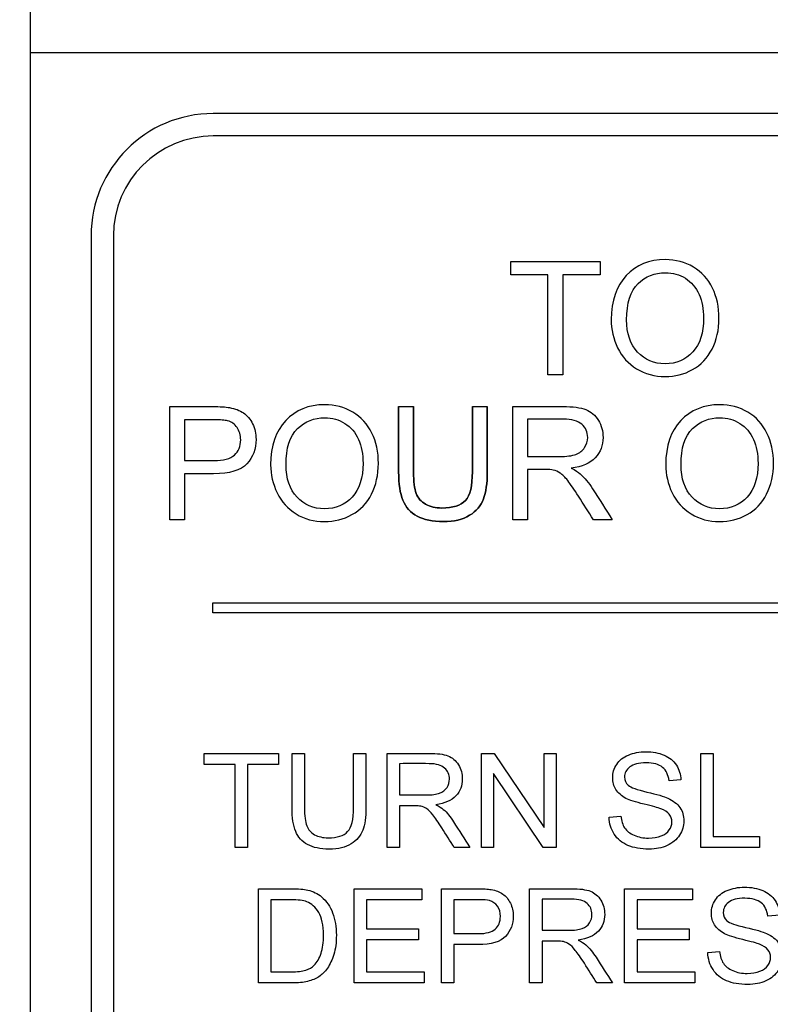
# Model space of a CAD drawing. Header units: inches. Extents: x 2 to 538, y -2 to 358.
# Tile 46 of 121: x 184.622 to 185.393, y 188.159 to 189.17. Entities that reach past the tile are written whole.
import ezdxf
from ezdxf.enums import TextEntityAlignment as Align
from ezdxf.lldxf.tags import DXFTag

# ---------------------------------------------------------------- set-up
doc = ezdxf.new("R2010")
doc.units = ezdxf.units.IN
doc.header["$MEASUREMENT"] = 0
for name, color, linetype in [('Default', 7, 'Continuous'), ('DV1_Default', 7, 'Continuous'), ('LAB20180', 7, 'Continuous')]:
    doc.layers.add(name, color=color, linetype=linetype)
doc.styles.add('SEACAD_Times_New_Roman', font='times.ttf')
tags = doc.linetypes.add('HIDDEN2', pattern=[0.1875, 0.125, -0.0625]).pattern_tags.tags
tags[6:7] = [DXFTag(74, 4), DXFTag(75, 0), DXFTag(340, '0'), DXFTag(46, 0.0), DXFTag(50, 0.0), DXFTag(44, 0.0), DXFTag(45, 0.0)]
tags[4:5] = [DXFTag(74, 4), DXFTag(75, 0), DXFTag(340, '0'), DXFTag(46, 0.0), DXFTag(50, 0.0), DXFTag(44, 0.0), DXFTag(45, 0.0)]
doc.dimstyles.new('HAMMOND_(STH_-_540x360)', dxfattribs={"dimtxt": 2, "dimasz": 2.5, "dimexe": 1, "dimexo": 1, "dimgap": 0.5, "dimtad": 0, "dimtih": 1, "dimtoh": 1, "dimzin": 0, "dimdsep": 46, "dimtxsty": 'SEACAD_Times_New_Roman', "dimblk1": '_SE_FILLED', "dimblk2": '_SE_FILLED', "dimsah": 1, "dimcen": 1, "dimadec": 0, "dimazin": 0, "dimtfac": 0.8, "dimtofl": 0, "dimtmove": 1, "dimatfit": 3, "dimfxl": 1, "dimtolj": 1, "dimtzin": 0, "dimarcsym": 0})

# ---------------------------------------------------------------- blocks, each defined once
blk = doc.blocks.new('SE')
at = {"layer": 'DV1_Default', "color": 7, "linetype": 'HIDDEN2'}
blk.add_line((184.6324, 219.5533), (184.6324, 183.8865), dxfattribs=at)
at = {"layer": 'LAB20180', "color": 7, "linetype": 'Continuous'}
for p, q in [((186.8824, 189.1365), (184.6324, 189.1365)), ((184.6324, 189.1365), (184.6324, 185.3865)), ((186.6944, 189.074), (184.8204, 189.074)), ((186.6944, 189.051), (184.8204, 189.051)), ((184.6949, 188.9485), (184.6949, 185.5745)), ((184.7179, 188.9485), (184.7179, 185.5745)), ((185.1262, 188.9085), (185.1262, 188.9221)), ((185.1262, 188.9221), (185.2179, 188.9221)), ((185.2179, 188.9221), (185.2179, 188.9085)), ((185.1643, 188.9085), (185.1262, 188.9085)), ((185.1643, 188.8059), (185.1643, 188.9085)), ((185.2179, 188.9085), (185.1797, 188.9085)), ((185.1797, 188.9085), (185.1797, 188.8059)), ((185.1797, 188.8059), (185.1643, 188.8059)), ((184.7757, 188.6569), (184.7757, 188.7732)), ((185.0109, 188.7732), (185.0262, 188.7732)), ((185.0867, 188.7732), (185.102, 188.7732)), ((185.1282, 188.6569), (185.1282, 188.7732)), ((184.791, 188.7596), (184.791, 188.7178)), ((185.1434, 188.7603), (185.1434, 188.7219)), ((184.791, 188.7042), (184.791, 188.6569)), ((185.1434, 188.7085), (185.1434, 188.6569)), ((184.791, 188.6569), (184.7757, 188.6569)), ((185.1434, 188.6569), (185.1282, 188.6569)), ((185.2303, 188.6569), (185.211, 188.6569)), ((184.8199, 188.5615), (184.8199, 188.5715)), ((184.8199, 188.5715), (186.6949, 188.5715)), ((186.6949, 188.5615), (184.8199, 188.5615)), ((184.8112, 188.4058), (184.8112, 188.4171)), ((184.8112, 188.4171), (184.8876, 188.4171)), ((184.8876, 188.4171), (184.8876, 188.4058)), ((184.9014, 188.4171), (184.9141, 188.4171)), ((184.9646, 188.4171), (184.9773, 188.4171)), ((184.9991, 188.3204), (184.9991, 188.4171)), ((185.0961, 188.3204), (185.0961, 188.4171)), ((185.0961, 188.4171), (185.1092, 188.4171)), ((185.1092, 188.4171), (185.1603, 188.3411)), ((185.1603, 188.3411), (185.1603, 188.4171)), ((185.1603, 188.4171), (185.1726, 188.4171)), ((185.1726, 188.4171), (185.1726, 188.3204)), ((185.3212, 188.3204), (185.3212, 188.4171)), ((185.3212, 188.4171), (185.3339, 188.4171)), ((185.3339, 188.4171), (185.3339, 188.3317)), ((184.843, 188.4058), (184.8112, 188.4058)), ((184.843, 188.3204), (184.843, 188.4058)), ((184.8876, 188.4058), (184.8557, 188.4058)), ((184.8557, 188.4058), (184.8557, 188.3204)), ((185.0118, 188.4065), (185.0118, 188.3744)), ((185.1595, 188.3204), (185.1083, 188.3964)), ((185.1083, 188.3964), (185.1083, 188.3204)), ((185.3009, 188.3899), (185.2887, 188.389)), ((185.0118, 188.3633), (185.0118, 188.3204)), ((185.2271, 188.3515), (185.2391, 188.3526)), ((185.3339, 188.3317), (185.3816, 188.3317)), ((185.3816, 188.3317), (185.3816, 188.3204)), ((184.8557, 188.3204), (184.843, 188.3204)), ((185.0118, 188.3204), (184.9991, 188.3204)), ((185.0841, 188.3204), (185.0681, 188.3204)), ((185.1083, 188.3204), (185.0961, 188.3204)), ((185.1726, 188.3204), (185.1595, 188.3204)), ((185.3816, 188.3204), (185.3212, 188.3204)), ((184.867, 188.1813), (184.867, 188.2781)), ((184.9651, 188.1813), (184.9651, 188.2781)), ((184.9651, 188.2781), (185.0348, 188.2781)), ((185.0348, 188.2781), (185.0348, 188.2668)), ((185.0548, 188.1813), (185.0548, 188.2781)), ((185.1454, 188.1813), (185.1454, 188.2781)), ((185.2431, 188.1813), (185.2431, 188.2781)), ((185.2431, 188.2781), (185.3129, 188.2781)), ((185.3129, 188.2781), (185.3129, 188.2668)), ((184.8797, 188.2668), (184.8797, 188.1927)), ((185.0348, 188.2668), (184.9778, 188.2668)), ((184.9778, 188.2668), (184.9778, 188.237)), ((185.0675, 188.2668), (185.0675, 188.232)), ((185.1582, 188.2674), (185.1582, 188.2354)), ((185.3129, 188.2668), (185.2559, 188.2668)), ((185.2559, 188.2668), (185.2559, 188.237)), ((185.4024, 188.2509), (185.3901, 188.25)), ((184.9778, 188.237), (185.0312, 188.237)), ((185.0312, 188.237), (185.0312, 188.2256)), ((185.2559, 188.237), (185.3093, 188.237)), ((185.3093, 188.237), (185.3093, 188.2256)), ((185.0312, 188.2256), (184.9778, 188.2256)), ((184.9778, 188.2256), (184.9778, 188.1927)), ((185.1582, 188.2243), (185.1582, 188.1813)), ((185.3093, 188.2256), (185.2559, 188.2256)), ((185.2559, 188.2256), (185.2559, 188.1927)), ((185.0675, 188.2207), (185.0675, 188.1813)), ((185.3285, 188.2125), (185.3405, 188.2136)), ((184.9778, 188.1927), (185.0371, 188.1927)), ((185.0371, 188.1927), (185.0371, 188.1813)), ((185.2559, 188.1927), (185.3151, 188.1927)), ((185.3151, 188.1927), (185.3151, 188.1813)), ((185.0371, 188.1813), (184.9651, 188.1813)), ((185.0675, 188.1813), (185.0548, 188.1813)), ((185.1582, 188.1813), (185.1454, 188.1813)), ((185.2305, 188.1813), (185.2145, 188.1813)), ((185.3151, 188.1813), (185.2431, 188.1813))]:
    blk.add_line(p, q, dxfattribs=at)
for radius in [0.1255, 0.1025]:
    blk.add_arc((184.8204, 188.9485), radius, 90, 180, dxfattribs=at)
for points, knots in [([(185.2293, 188.8625), (185.2293, 188.8817), (185.2345, 188.8967), (185.2448, 188.9077), (185.255, 188.9186), (185.2684, 188.924), (185.2954, 188.924), (185.3051, 188.9215), (185.3137, 188.9164), (185.3223, 188.9112), (185.3288, 188.9041), (185.3333, 188.8949), (185.3378, 188.8858), (185.34, 188.8754), (185.34, 188.852), (185.3376, 188.8415), (185.3282, 188.823), (185.3215, 188.8159), (185.3128, 188.8111), (185.3041, 188.8063), (185.2947, 188.804), (185.2738, 188.804), (185.264, 188.8066), (185.2468, 188.8172), (185.2404, 188.8243), (185.2359, 188.8335), (185.2315, 188.8426), (185.2293, 188.8523), (185.2293, 188.8625)], [0, 0, 0, 0, 0.133447, 0.133447, 0.133447, 0.256566, 0.256566, 0.337089, 0.337089, 0.337089, 0.417383, 0.417383, 0.417383, 0.502336, 0.502336, 0.588422, 0.588422, 0.674508, 0.674508, 0.674508, 0.751424, 0.751424, 0.834849, 0.834849, 0.918274, 0.918274, 0.918274, 1, 1, 1, 1]), ([(185.2451, 188.8622), (185.2451, 188.8482), (185.2489, 188.8371), (185.2564, 188.8291), (185.2639, 188.8211), (185.2732, 188.8171), (185.2961, 188.8171), (185.3056, 188.8211), (185.3205, 188.8373), (185.3242, 188.8489), (185.3242, 188.8732), (185.3226, 188.8814), (185.3195, 188.8884), (185.3163, 188.8955), (185.3116, 188.901), (185.2993, 188.9087), (185.2925, 188.9106), (185.274, 188.9106), (185.2646, 188.9069), (185.2568, 188.8994), (185.2491, 188.892), (185.2451, 188.8796), (185.2451, 188.8622)], [0, 0, 0, 0, 0.129361, 0.129361, 0.129361, 0.253624, 0.253624, 0.379577, 0.379577, 0.50553, 0.50553, 0.585148, 0.585148, 0.585148, 0.664139, 0.664139, 0.74313, 0.74313, 0.854835, 0.854835, 0.854835, 1, 1, 1, 1]), ([(184.7757, 188.7732), (184.7904, 188.7732), (184.805, 188.7732), (184.8196, 188.7732), (184.8273, 188.7732), (184.8332, 188.7728), (184.8372, 188.7721), (184.8429, 188.7711), (184.8477, 188.7693), (184.8516, 188.7666), (184.8554, 188.7639), (184.8585, 188.7602), (184.8609, 188.7554), (184.8632, 188.7506), (184.8644, 188.7452), (184.8644, 188.7296), (184.8613, 188.7213), (184.855, 188.7144), (184.8487, 188.7075), (184.8373, 188.7041), (184.8208, 188.7042), (184.8109, 188.7042), (184.801, 188.7042), (184.791, 188.7042)], [0, 0, 0, 0, 0.216954, 0.216954, 0.216954, 0.304453, 0.304453, 0.304453, 0.381251, 0.381251, 0.381251, 0.454067, 0.454067, 0.454067, 0.53362, 0.53362, 0.671225, 0.671225, 0.671225, 0.852685, 0.852685, 0.852685, 1, 1, 1, 1]), ([(184.8794, 188.7135), (184.8794, 188.7327), (184.8846, 188.7478), (184.8949, 188.7587), (184.9052, 188.7696), (184.9185, 188.7751), (184.9455, 188.7751), (184.9552, 188.7725), (184.9638, 188.7674), (184.9723, 188.7622), (184.9789, 188.7551), (184.9834, 188.746), (184.988, 188.7369), (184.9901, 188.7265), (184.9901, 188.7031), (184.9877, 188.6926), (184.9783, 188.674), (184.9716, 188.667), (184.9629, 188.6622), (184.9542, 188.6574), (184.9448, 188.6551), (184.9239, 188.6551), (184.9141, 188.6576), (184.9056, 188.663), (184.897, 188.6683), (184.8905, 188.6754), (184.8861, 188.6846), (184.8817, 188.6937), (184.8794, 188.7033), (184.8794, 188.7135)], [0, 0, 0, 0, 0.133288, 0.133288, 0.133288, 0.256521, 0.256521, 0.33712, 0.33712, 0.33712, 0.417226, 0.417226, 0.417226, 0.502205, 0.502205, 0.588318, 0.588318, 0.674431, 0.674431, 0.674431, 0.752878, 0.752878, 0.837964, 0.837964, 0.837964, 0.918255, 0.918255, 0.918255, 1, 1, 1, 1]), ([(185.0109, 188.7732), (185.0109, 188.7508), (185.0109, 188.7284), (185.0109, 188.706), (185.0109, 188.6938), (185.0123, 188.684), (185.0153, 188.677), (185.0183, 188.6699), (185.0231, 188.6643), (185.03, 188.6607), (185.037, 188.6569), (185.0458, 188.6551), (185.0679, 188.6551), (185.0769, 188.6572), (185.0907, 188.6658), (185.0954, 188.6714), (185.098, 188.6783), (185.1006, 188.6851), (185.102, 188.6944), (185.102, 188.706), (185.102, 188.7284), (185.102, 188.7508), (185.102, 188.7732)], [0, 0, 0, 0, 0.229416, 0.229416, 0.229416, 0.330544, 0.330544, 0.330544, 0.407302, 0.407302, 0.407302, 0.49504, 0.49504, 0.584646, 0.584646, 0.674251, 0.674251, 0.674251, 0.770594, 0.770594, 0.770594, 1, 1, 1, 1]), ([(185.102, 188.7732), (185.102, 188.7508), (185.102, 188.7284), (185.102, 188.706), (185.102, 188.6944), (185.1006, 188.6851), (185.098, 188.6783), (185.0954, 188.6714), (185.0907, 188.6658), (185.0769, 188.6572), (185.0679, 188.6551), (185.0458, 188.6551), (185.037, 188.6569), (185.03, 188.6607), (185.0231, 188.6643), (185.0183, 188.6699), (185.0153, 188.677), (185.0123, 188.684), (185.0109, 188.6938), (185.0109, 188.706), (185.0109, 188.7284), (185.0109, 188.7508), (185.0109, 188.7732)], [0, 0, 0, 0, 0.229406, 0.229406, 0.229406, 0.325749, 0.325749, 0.325749, 0.415354, 0.415354, 0.50496, 0.50496, 0.592698, 0.592698, 0.592698, 0.669456, 0.669456, 0.669456, 0.770584, 0.770584, 0.770584, 1, 1, 1, 1]), ([(185.0867, 188.7732), (185.0867, 188.7508), (185.0867, 188.7285), (185.0867, 188.7062), (185.0867, 188.6916), (185.0843, 188.6818), (185.0795, 188.6767), (185.0747, 188.6715), (185.0666, 188.6691), (185.0553, 188.669), (185.0488, 188.6689), (185.0432, 188.6703), (185.0386, 188.6729), (185.0341, 188.6754), (185.0308, 188.6791), (185.029, 188.6839), (185.0271, 188.6887), (185.0262, 188.6961), (185.0262, 188.7062), (185.0262, 188.7285), (185.0262, 188.7508), (185.0262, 188.7732)], [0, 0, 0, 0, 0.272249, 0.272249, 0.272249, 0.398424, 0.398424, 0.398424, 0.504459, 0.504459, 0.504459, 0.574977, 0.574977, 0.574977, 0.635705, 0.635705, 0.635705, 0.727723, 0.727723, 0.727723, 1, 1, 1, 1]), ([(185.0262, 188.7732), (185.0262, 188.7508), (185.0262, 188.7285), (185.0262, 188.7062), (185.0262, 188.6961), (185.0271, 188.6887), (185.029, 188.6839), (185.0308, 188.6791), (185.0341, 188.6754), (185.0386, 188.6729), (185.0432, 188.6703), (185.0488, 188.6689), (185.0553, 188.669), (185.0666, 188.6691), (185.0747, 188.6715), (185.0795, 188.6767), (185.0843, 188.6818), (185.0867, 188.6916), (185.0867, 188.7062), (185.0867, 188.7285), (185.0867, 188.7508), (185.0867, 188.7732)], [0, 0, 0, 0, 0.272277, 0.272277, 0.272277, 0.364295, 0.364295, 0.364295, 0.425023, 0.425023, 0.425023, 0.495541, 0.495541, 0.495541, 0.601576, 0.601576, 0.601576, 0.727751, 0.727751, 0.727751, 1, 1, 1, 1]), ([(185.1282, 188.7732), (185.1453, 188.7732), (185.1624, 188.7732), (185.1795, 188.7732), (185.1899, 188.7732), (185.1977, 188.7722), (185.2032, 188.7701), (185.2085, 188.768), (185.2128, 188.7643), (185.2161, 188.759), (185.2194, 188.7537), (185.2209, 188.7479), (185.2209, 188.7333), (185.2182, 188.7263), (185.2076, 188.715), (185.1993, 188.7114), (185.1882, 188.7099)], [0, 0, 0, 0, 0.318055, 0.318055, 0.318055, 0.466627, 0.466627, 0.466627, 0.573877, 0.573877, 0.573877, 0.69377, 0.69377, 0.846885, 0.846885, 1, 1, 1, 1]), ([(185.2853, 188.7135), (185.2853, 188.7327), (185.2905, 188.7478), (185.3007, 188.7587), (185.3111, 188.7696), (185.3244, 188.7751), (185.3514, 188.7751), (185.361, 188.7725), (185.3696, 188.7674), (185.3782, 188.7622), (185.3848, 188.7551), (185.3893, 188.746), (185.3938, 188.7368), (185.396, 188.7265), (185.396, 188.7031), (185.3936, 188.6926), (185.3842, 188.674), (185.3774, 188.667), (185.3688, 188.6622), (185.3601, 188.6574), (185.3507, 188.6551), (185.3297, 188.6551), (185.32, 188.6576), (185.3114, 188.663), (185.3029, 188.6683), (185.2963, 188.6754), (185.2919, 188.6846), (185.2875, 188.6937), (185.2853, 188.7033), (185.2853, 188.7135)], [0, 0, 0, 0, 0.133288, 0.133288, 0.133288, 0.256521, 0.256521, 0.337119, 0.337119, 0.337119, 0.417249, 0.417249, 0.417249, 0.502221, 0.502221, 0.588326, 0.588326, 0.674431, 0.674431, 0.674431, 0.752879, 0.752879, 0.837964, 0.837964, 0.837964, 0.918255, 0.918255, 0.918255, 1, 1, 1, 1]), ([(184.791, 188.7178), (184.8011, 188.7178), (184.8111, 188.7178), (184.8211, 188.7178), (184.831, 188.7178), (184.8381, 188.7197), (184.8465, 188.7271), (184.8486, 188.7323), (184.8486, 188.7439), (184.8473, 188.7481), (184.8449, 188.7516), (184.8425, 188.7551), (184.8392, 188.7574), (184.8352, 188.7585), (184.8326, 188.7592), (184.8278, 188.7596), (184.8208, 188.7596), (184.8109, 188.7596), (184.801, 188.7596), (184.791, 188.7596)], [0, 0, 0, 0, 0.215553, 0.215553, 0.215553, 0.355111, 0.355111, 0.494668, 0.494668, 0.595727, 0.595727, 0.595727, 0.683082, 0.683082, 0.683082, 0.786659, 0.786659, 0.786659, 1, 1, 1, 1]), ([(184.8952, 188.7132), (184.8952, 188.6992), (184.899, 188.6882), (184.9065, 188.6802), (184.914, 188.6722), (184.9233, 188.6682), (184.9462, 188.6682), (184.9557, 188.6722), (184.9706, 188.6884), (184.9743, 188.6999), (184.9743, 188.7243), (184.9727, 188.7325), (184.9696, 188.7395), (184.9664, 188.7466), (184.9617, 188.752), (184.9556, 188.7559), (184.9495, 188.7599), (184.9426, 188.7617), (184.9241, 188.7617), (184.9148, 188.758), (184.907, 188.7505), (184.8992, 188.743), (184.8952, 188.7306), (184.8952, 188.7132)], [0, 0, 0, 0, 0.12936, 0.12936, 0.12936, 0.25362, 0.25362, 0.379572, 0.379572, 0.505523, 0.505523, 0.58514, 0.58514, 0.58514, 0.664225, 0.664225, 0.664225, 0.743181, 0.743181, 0.854837, 0.854837, 0.854837, 1, 1, 1, 1]), ([(185.1434, 188.7219), (185.1544, 188.7219), (185.1655, 188.7219), (185.1765, 188.7219), (185.1834, 188.7219), (185.189, 188.7226), (185.193, 188.7241), (185.1969, 188.7255), (185.1999, 188.7279), (185.202, 188.731), (185.2041, 188.7342), (185.2051, 188.7377), (185.2051, 188.7469), (185.2031, 188.7515), (185.1991, 188.755), (185.195, 188.7585), (185.1888, 188.7603), (185.1802, 188.7603), (185.1679, 188.7603), (185.1557, 188.7603), (185.1434, 188.7603)], [0, 0, 0, 0, 0.228902, 0.228902, 0.228902, 0.344355, 0.344355, 0.344355, 0.424671, 0.424671, 0.424671, 0.499115, 0.499115, 0.606983, 0.606983, 0.606983, 0.745517, 0.745517, 0.745517, 1, 1, 1, 1]), ([(185.301, 188.7132), (185.301, 188.6992), (185.3048, 188.6882), (185.3123, 188.6802), (185.3199, 188.6722), (185.3292, 188.6682), (185.3521, 188.6682), (185.3616, 188.6722), (185.3764, 188.6884), (185.3801, 188.6999), (185.3801, 188.7243), (185.3786, 188.7325), (185.3754, 188.7395), (185.3722, 188.7466), (185.3675, 188.752), (185.3614, 188.7559), (185.3554, 188.7598), (185.3484, 188.7617), (185.33, 188.7617), (185.3206, 188.758), (185.3128, 188.7505), (185.305, 188.743), (185.301, 188.7306), (185.301, 188.7132)], [0, 0, 0, 0, 0.129361, 0.129361, 0.129361, 0.253622, 0.253622, 0.379575, 0.379575, 0.505527, 0.505527, 0.585145, 0.585145, 0.585145, 0.66423, 0.66423, 0.66423, 0.743184, 0.743184, 0.854836, 0.854836, 0.854836, 1, 1, 1, 1]), ([(185.1882, 188.7099), (185.1923, 188.7079), (185.1954, 188.706), (185.1974, 188.7041), (185.202, 188.7), (185.2062, 188.6948), (185.2102, 188.6887), (185.2171, 188.6782), (185.2236, 188.6675), (185.2303, 188.6569)], [0, 0, 0, 0, 0.159913, 0.159913, 0.159913, 0.45291, 0.45291, 0.45291, 1, 1, 1, 1]), ([(185.211, 188.6569), (185.2059, 188.665), (185.2008, 188.6731), (185.1957, 188.6812), (185.1912, 188.6881), (185.1875, 188.6934), (185.1846, 188.6972), (185.1817, 188.7008), (185.1791, 188.7034), (185.1768, 188.7049), (185.1745, 188.7063), (185.1722, 188.7074), (185.1698, 188.708), (185.1681, 188.7084), (185.1652, 188.7085), (185.1613, 188.7085), (185.1553, 188.7085), (185.1493, 188.7085), (185.1434, 188.7085)], [0, 0, 0, 0, 0.30738, 0.30738, 0.30738, 0.515965, 0.515965, 0.515965, 0.63426, 0.63426, 0.63426, 0.716193, 0.716193, 0.716193, 0.808495, 0.808495, 0.808495, 1, 1, 1, 1]), ([(184.9773, 188.4171), (184.9773, 188.3985), (184.9773, 188.3799), (184.9773, 188.3613), (184.9773, 188.3515), (184.9762, 188.3438), (184.974, 188.3381), (184.9718, 188.3324), (184.9678, 188.3277), (184.9621, 188.3241), (184.9564, 188.3206), (184.9489, 188.3188), (184.9305, 188.3188), (184.9231, 188.3203), (184.9174, 188.3234), (184.9116, 188.3265), (184.9075, 188.3311), (184.9051, 188.337), (184.9026, 188.3429), (184.9014, 188.351), (184.9014, 188.3613), (184.9014, 188.3799), (184.9014, 188.3985), (184.9014, 188.4171)], [0, 0, 0, 0, 0.229163, 0.229163, 0.229163, 0.325778, 0.325778, 0.325778, 0.402506, 0.402506, 0.402506, 0.499254, 0.499254, 0.592667, 0.592667, 0.592667, 0.669452, 0.669452, 0.669452, 0.770844, 0.770844, 0.770844, 1, 1, 1, 1]), ([(184.9773, 188.4171), (184.9773, 188.3985), (184.9773, 188.3799), (184.9773, 188.3613), (184.9773, 188.3515), (184.9762, 188.3438), (184.974, 188.3381), (184.9718, 188.3324), (184.9678, 188.3277), (184.9621, 188.3241), (184.9564, 188.3206), (184.9489, 188.3188), (184.9305, 188.3188), (184.9231, 188.3203), (184.9174, 188.3234), (184.9116, 188.3265), (184.9075, 188.3311), (184.9051, 188.337), (184.9026, 188.3429), (184.9014, 188.351), (184.9014, 188.3613), (184.9014, 188.3799), (184.9014, 188.3985), (184.9014, 188.4171)], [0, 0, 0, 0, 0.229163, 0.229163, 0.229163, 0.325778, 0.325778, 0.325778, 0.402506, 0.402506, 0.402506, 0.499254, 0.499254, 0.592667, 0.592667, 0.592667, 0.669452, 0.669452, 0.669452, 0.770844, 0.770844, 0.770844, 1, 1, 1, 1]), ([(184.9141, 188.4171), (184.9141, 188.3985), (184.9141, 188.3799), (184.9141, 188.3613), (184.9141, 188.3529), (184.9149, 188.3467), (184.9165, 188.3427), (184.918, 188.3388), (184.9207, 188.3357), (184.9245, 188.3336), (184.9284, 188.3315), (184.933, 188.3304), (184.9478, 188.3304), (184.9545, 188.3325), (184.9585, 188.3367), (184.9625, 188.341), (184.9646, 188.3492), (184.9646, 188.3613), (184.9646, 188.3799), (184.9646, 188.3985), (184.9646, 188.4171)], [0, 0, 0, 0, 0.272305, 0.272305, 0.272305, 0.364375, 0.364375, 0.364375, 0.425147, 0.425147, 0.425147, 0.490001, 0.490001, 0.601397, 0.601397, 0.601397, 0.727726, 0.727726, 0.727726, 1, 1, 1, 1]), ([(184.9141, 188.4171), (184.9141, 188.3985), (184.9141, 188.3799), (184.9141, 188.3613), (184.9141, 188.3529), (184.9149, 188.3467), (184.9165, 188.3427), (184.918, 188.3388), (184.9207, 188.3357), (184.9245, 188.3336), (184.9284, 188.3315), (184.933, 188.3304), (184.9478, 188.3304), (184.9545, 188.3325), (184.9585, 188.3367), (184.9625, 188.341), (184.9646, 188.3492), (184.9646, 188.3613), (184.9646, 188.3799), (184.9646, 188.3985), (184.9646, 188.4171)], [0, 0, 0, 0, 0.272305, 0.272305, 0.272305, 0.364375, 0.364375, 0.364375, 0.425147, 0.425147, 0.425147, 0.490001, 0.490001, 0.601397, 0.601397, 0.601397, 0.727726, 0.727726, 0.727726, 1, 1, 1, 1]), ([(184.9991, 188.4171), (185.0133, 188.4171), (185.0276, 188.4171), (185.0418, 188.4171), (185.0505, 188.4171), (185.057, 188.4163), (185.0615, 188.4145), (185.066, 188.4128), (185.0696, 188.4097), (185.0723, 188.4053), (185.075, 188.4009), (185.0763, 188.3961), (185.0763, 188.3839), (185.0741, 188.3781), (185.0652, 188.3687), (185.0583, 188.3657), (185.049, 188.3644)], [0, 0, 0, 0, 0.318057, 0.318057, 0.318057, 0.46663, 0.46663, 0.46663, 0.573882, 0.573882, 0.573882, 0.693773, 0.693773, 0.846886, 0.846886, 1, 1, 1, 1]), ([(185.2391, 188.3526), (185.2397, 188.3477), (185.2411, 188.3437), (185.2431, 188.3406), (185.2452, 188.3374), (185.2485, 188.3349), (185.2572, 188.3311), (185.2622, 188.3301), (185.2726, 188.3301), (185.2769, 188.3308), (185.2843, 188.3338), (185.2871, 188.3358), (185.2889, 188.3384), (185.2907, 188.3409), (185.2916, 188.3436), (185.2916, 188.3496), (185.2907, 188.3523), (185.2889, 188.3545), (185.2871, 188.3567), (185.2842, 188.3586), (185.2802, 188.3602), (185.2776, 188.3612), (185.2718, 188.3628), (185.263, 188.3649), (185.2541, 188.367), (185.248, 188.3691), (185.2444, 188.3709), (185.2398, 188.3734), (185.2364, 188.3764), (185.2341, 188.38), (185.2319, 188.3835), (185.2308, 188.3876), (185.2308, 188.3969), (185.2321, 188.4015), (185.2377, 188.41), (185.2417, 188.4132), (185.247, 188.4154), (185.2523, 188.4176), (185.2582, 188.4187), (185.2718, 188.4187), (185.2782, 188.4176), (185.2891, 188.4129), (185.2933, 188.4096), (185.2962, 188.4051), (185.2991, 188.4005), (185.3007, 188.3955), (185.3009, 188.3899)], [0, 0, 0, 0, 0.049731, 0.049731, 0.049731, 0.102632, 0.102632, 0.155533, 0.155533, 0.202833, 0.202833, 0.250133, 0.250133, 0.250133, 0.283636, 0.283636, 0.317867, 0.317867, 0.317867, 0.358823, 0.358823, 0.358823, 0.428425, 0.428425, 0.428425, 0.504966, 0.504966, 0.504966, 0.559031, 0.559031, 0.559031, 0.612341, 0.612341, 0.66946, 0.66946, 0.726578, 0.726578, 0.726578, 0.792403, 0.792403, 0.864745, 0.864745, 0.937087, 0.937087, 0.937087, 1, 1, 1, 1]), ([(185.0118, 188.3744), (185.0209, 188.3744), (185.0301, 188.3744), (185.0393, 188.3744), (185.0451, 188.3744), (185.0497, 188.375), (185.053, 188.3762), (185.0563, 188.3774), (185.0588, 188.3794), (185.0606, 188.382), (185.0623, 188.3847), (185.0631, 188.3876), (185.0631, 188.3953), (185.0615, 188.3991), (185.0581, 188.402), (185.0548, 188.4049), (185.0496, 188.4064), (185.0424, 188.4065), (185.0322, 188.4066), (185.022, 188.4065), (185.0118, 188.4065)], [0, 0, 0, 0, 0.228356, 0.228356, 0.228356, 0.344327, 0.344327, 0.344327, 0.424674, 0.424674, 0.424674, 0.498233, 0.498233, 0.607039, 0.607039, 0.607039, 0.745972, 0.745972, 0.745972, 1, 1, 1, 1]), ([(185.2887, 188.389), (185.288, 188.395), (185.2858, 188.3996), (185.2782, 188.4058), (185.2726, 188.4073), (185.2652, 188.4074), (185.2575, 188.4075), (185.2518, 188.4059), (185.2483, 188.4031), (185.2448, 188.4002), (185.243, 188.3968), (185.243, 188.3894), (185.2443, 188.3865), (185.2468, 188.3843), (185.2493, 188.382), (185.2556, 188.3797), (185.266, 188.3774), (185.2764, 188.3751), (185.2835, 188.3729), (185.2874, 188.3712), (185.293, 188.3686), (185.2971, 188.3653), (185.2999, 188.3614), (185.3026, 188.3574), (185.3039, 188.3528), (185.3039, 188.3425), (185.3024, 188.3377), (185.2995, 188.3331), (185.2965, 188.3286), (185.2923, 188.3251), (185.2868, 188.3225), (185.2813, 188.3199), (185.2751, 188.3188), (185.2595, 188.3188), (185.2522, 188.32), (185.2463, 188.3226), (185.2404, 188.3251), (185.2358, 188.329), (185.2324, 188.3341), (185.2291, 188.3392), (185.2273, 188.345), (185.2271, 188.3515)], [0, 0, 0, 0, 0.065121, 0.065121, 0.130243, 0.130243, 0.130243, 0.199378, 0.199378, 0.199378, 0.244441, 0.244441, 0.283689, 0.283689, 0.283689, 0.363695, 0.363695, 0.363695, 0.450514, 0.450514, 0.450514, 0.513125, 0.513125, 0.513125, 0.571145, 0.571145, 0.629891, 0.629891, 0.629891, 0.69501, 0.69501, 0.69501, 0.766629, 0.766629, 0.856989, 0.856989, 0.856989, 0.928216, 0.928216, 0.928216, 1, 1, 1, 1]), ([(185.0681, 188.3204), (185.0638, 188.3271), (185.0596, 188.3338), (185.0553, 188.3405), (185.0516, 188.3463), (185.0485, 188.3507), (185.0461, 188.3538), (185.0437, 188.3569), (185.0415, 188.3591), (185.0396, 188.3603), (185.0377, 188.3615), (185.0357, 188.3624), (185.0337, 188.3628), (185.0323, 188.3631), (185.0299, 188.3633), (185.0266, 188.3633), (185.0217, 188.3633), (185.0167, 188.3633), (185.0118, 188.3633)], [0, 0, 0, 0, 0.306819, 0.306819, 0.306819, 0.515477, 0.515477, 0.515477, 0.634456, 0.634456, 0.634456, 0.716945, 0.716945, 0.716945, 0.808478, 0.808478, 0.808478, 1, 1, 1, 1]), ([(185.049, 188.3644), (185.0524, 188.3628), (185.055, 188.3612), (185.0568, 188.3596), (185.0606, 188.3563), (185.0641, 188.3519), (185.0673, 188.3467), (185.0729, 188.338), (185.0785, 188.3292), (185.0841, 188.3204)], [0, 0, 0, 0, 0.160081, 0.160081, 0.160081, 0.453032, 0.453032, 0.453032, 1, 1, 1, 1]), ([(184.867, 188.2781), (184.8781, 188.2781), (184.8892, 188.2781), (184.9003, 188.2781), (184.9078, 188.2781), (184.9136, 188.2776), (184.9175, 188.2767), (184.923, 188.2755), (184.9278, 188.2731), (184.9317, 188.2698), (184.9367, 188.2654), (184.9406, 188.2599), (184.9456, 188.2465), (184.9469, 188.2389), (184.9469, 188.2229), (184.9461, 188.2163), (184.9426, 188.205), (184.9404, 188.2003), (184.9378, 188.1966), (184.9351, 188.1929), (184.9321, 188.1899), (184.929, 188.1878), (184.9258, 188.1857), (184.9219, 188.1841), (184.9174, 188.183), (184.9129, 188.1819), (184.9077, 188.1813), (184.9019, 188.1813), (184.8902, 188.1813), (184.8786, 188.1813), (184.867, 188.1813)], [0, 0, 0, 0, 0.150622, 0.150622, 0.150622, 0.228643, 0.228643, 0.228643, 0.300629, 0.300629, 0.300629, 0.39726, 0.39726, 0.493892, 0.493892, 0.576101, 0.576101, 0.65831, 0.65831, 0.65831, 0.714749, 0.714749, 0.714749, 0.771756, 0.771756, 0.771756, 0.842405, 0.842405, 0.842405, 1, 1, 1, 1]), ([(185.0548, 188.2781), (185.067, 188.2781), (185.0791, 188.2781), (185.0913, 188.2781), (185.0977, 188.2781), (185.1026, 188.2778), (185.106, 188.2772), (185.1107, 188.2764), (185.1147, 188.2749), (185.1179, 188.2726), (185.1211, 188.2704), (185.1237, 188.2673), (185.1257, 188.2633), (185.1276, 188.2593), (185.1286, 188.2548), (185.1286, 188.2418), (185.1261, 188.2349), (185.1208, 188.2292), (185.1156, 188.2235), (185.1061, 188.2206), (185.0924, 188.2207), (185.0841, 188.2207), (185.0758, 188.2207), (185.0675, 188.2207)], [0, 0, 0, 0, 0.216646, 0.216646, 0.216646, 0.304555, 0.304555, 0.304555, 0.381028, 0.381028, 0.381028, 0.453869, 0.453869, 0.453869, 0.533473, 0.533473, 0.671168, 0.671168, 0.671168, 0.852252, 0.852252, 0.852252, 1, 1, 1, 1]), ([(185.1454, 188.2781), (185.1597, 188.2781), (185.174, 188.2781), (185.1883, 188.2781), (185.1969, 188.2781), (185.2034, 188.2773), (185.2124, 188.2738), (185.216, 188.2707), (185.2187, 188.2663), (185.2214, 188.2619), (185.2226, 188.257), (185.2226, 188.2449), (185.2205, 188.2391), (185.2116, 188.2297), (185.2047, 188.2266), (185.1954, 188.2254)], [0, 0, 0, 0, 0.318516, 0.318516, 0.318516, 0.446195, 0.446195, 0.573873, 0.573873, 0.573873, 0.693766, 0.693766, 0.846883, 0.846883, 1, 1, 1, 1]), ([(185.3405, 188.2136), (185.3411, 188.2087), (185.3425, 188.2047), (185.3445, 188.2016), (185.3466, 188.1985), (185.3499, 188.1959), (185.3586, 188.1921), (185.3636, 188.1911), (185.374, 188.1911), (185.3782, 188.1918), (185.382, 188.1933), (185.3857, 188.1948), (185.3885, 188.1968), (185.3903, 188.1993), (185.3922, 188.2018), (185.393, 188.2046), (185.393, 188.2106), (185.3921, 188.2132), (185.3903, 188.2155), (185.3886, 188.2177), (185.3856, 188.2196), (185.3816, 188.2212), (185.379, 188.2221), (185.3733, 188.2237), (185.3644, 188.2259), (185.3556, 188.228), (185.3494, 188.23), (185.3458, 188.2319), (185.3413, 188.2344), (185.3378, 188.2373), (185.3333, 188.2445), (185.3322, 188.2485), (185.3322, 188.2579), (185.3335, 188.2624), (185.3391, 188.2709), (185.3431, 188.2742), (185.3537, 188.2785), (185.3596, 188.2797), (185.3733, 188.2797), (185.3796, 188.2785), (185.3905, 188.2739), (185.3947, 188.2705), (185.3976, 188.2661), (185.4005, 188.2615), (185.4021, 188.2565), (185.4024, 188.2509)], [0, 0, 0, 0, 0.049732, 0.049732, 0.049732, 0.104828, 0.104828, 0.159924, 0.159924, 0.209187, 0.209187, 0.209187, 0.249908, 0.249908, 0.249908, 0.283543, 0.283543, 0.317909, 0.317909, 0.317909, 0.359083, 0.359083, 0.359083, 0.428442, 0.428442, 0.428442, 0.505001, 0.505001, 0.505001, 0.560929, 0.560929, 0.616857, 0.616857, 0.67846, 0.67846, 0.740062, 0.740062, 0.801664, 0.801664, 0.869366, 0.869366, 0.937068, 0.937068, 0.937068, 1, 1, 1, 1]), ([(184.8797, 188.1927), (184.8866, 188.1927), (184.8935, 188.1927), (184.9004, 188.1927), (184.9067, 188.1927), (184.9118, 188.1933), (184.9154, 188.1944), (184.9191, 188.1956), (184.9219, 188.1973), (184.9272, 188.2026), (184.9295, 188.2066), (184.9312, 188.2118), (184.9329, 188.2168), (184.9337, 188.2231), (184.9337, 188.2406), (184.9321, 188.2483), (184.9288, 188.2538), (184.9254, 188.2592), (184.9214, 188.2629), (184.9166, 188.2648), (184.9132, 188.2661), (184.9076, 188.2668), (184.9, 188.2668), (184.8933, 188.2668), (184.8865, 188.2668), (184.8797, 188.2668)], [0, 0, 0, 0, 0.131488, 0.131488, 0.131488, 0.228323, 0.228323, 0.228323, 0.291645, 0.291645, 0.383751, 0.383751, 0.383751, 0.499102, 0.499102, 0.657962, 0.657962, 0.657962, 0.76402, 0.76402, 0.76402, 0.87055, 0.87055, 0.87055, 1, 1, 1, 1]), ([(185.0675, 188.232), (185.0759, 188.232), (185.0842, 188.232), (185.0926, 188.232), (185.1009, 188.232), (185.1067, 188.2335), (185.1102, 188.2366), (185.1137, 188.2397), (185.1154, 188.2441), (185.1154, 188.2538), (185.1145, 188.2572), (185.1104, 188.263), (185.1076, 188.265), (185.1043, 188.2659), (185.1021, 188.2664), (185.0981, 188.2668), (185.0923, 188.2668), (185.0841, 188.2668), (185.0758, 188.2668), (185.0675, 188.2668)], [0, 0, 0, 0, 0.215541, 0.215541, 0.215541, 0.375784, 0.375784, 0.375784, 0.501307, 0.501307, 0.592204, 0.592204, 0.6831, 0.6831, 0.6831, 0.786672, 0.786672, 0.786672, 1, 1, 1, 1]), ([(185.1582, 188.2354), (185.1674, 188.2354), (185.1765, 188.2354), (185.1857, 188.2354), (185.1915, 188.2354), (185.1961, 188.236), (185.1994, 188.2372), (185.2027, 188.2384), (185.2052, 188.2404), (185.2087, 188.2456), (185.2095, 188.2485), (185.2095, 188.2563), (185.2078, 188.2601), (185.2046, 188.263), (185.2012, 188.2659), (185.1959, 188.2674), (185.1888, 188.2674), (185.1786, 188.2674), (185.1684, 188.2674), (185.1582, 188.2674)], [0, 0, 0, 0, 0.228544, 0.228544, 0.228544, 0.344091, 0.344091, 0.344091, 0.420208, 0.420208, 0.496325, 0.496325, 0.606618, 0.606618, 0.606618, 0.745771, 0.745771, 0.745771, 1, 1, 1, 1]), ([(185.3901, 188.25), (185.3894, 188.256), (185.3872, 188.2606), (185.3834, 188.2637), (185.3796, 188.2667), (185.374, 188.2683), (185.3589, 188.2683), (185.3532, 188.2669), (185.3498, 188.2641), (185.3462, 188.2612), (185.3444, 188.2578), (185.3444, 188.2503), (185.3457, 188.2475), (185.3481, 188.2453), (185.3506, 188.243), (185.357, 188.2407), (185.3674, 188.2384), (185.3778, 188.236), (185.3849, 188.2339), (185.3888, 188.2322), (185.3945, 188.2296), (185.3986, 188.2263), (185.4013, 188.2223), (185.4039, 188.2184), (185.4053, 188.2138), (185.4053, 188.2035), (185.4038, 188.1986), (185.4009, 188.1941), (185.3979, 188.1896), (185.3937, 188.186), (185.3882, 188.1835), (185.3827, 188.181), (185.3765, 188.1798), (185.3609, 188.1798), (185.3536, 188.181), (185.3477, 188.1836), (185.3419, 188.1861), (185.3372, 188.1899), (185.3339, 188.1951), (185.3305, 188.2002), (185.3287, 188.206), (185.3285, 188.2125)], [0, 0, 0, 0, 0.061139, 0.061139, 0.061139, 0.129275, 0.129275, 0.199174, 0.199174, 0.199174, 0.244171, 0.244171, 0.283361, 0.283361, 0.283361, 0.363651, 0.363651, 0.363651, 0.450494, 0.450494, 0.450494, 0.513303, 0.513303, 0.513303, 0.571931, 0.571931, 0.629835, 0.629835, 0.629835, 0.69521, 0.69521, 0.69521, 0.766429, 0.766429, 0.85695, 0.85695, 0.85695, 0.928197, 0.928197, 0.928197, 1, 1, 1, 1]), ([(185.2145, 188.1813), (185.2102, 188.188), (185.206, 188.1947), (185.2017, 188.2015), (185.198, 188.2073), (185.1949, 188.2117), (185.1924, 188.2148), (185.19, 188.2179), (185.1879, 188.22), (185.1859, 188.2212), (185.1841, 188.2224), (185.1821, 188.2233), (185.1802, 188.2238), (185.1787, 188.2242), (185.1763, 188.2243), (185.173, 188.2243), (185.1681, 188.2243), (185.1631, 188.2243), (185.1582, 188.2243)], [0, 0, 0, 0, 0.307176, 0.307176, 0.307176, 0.516403, 0.516403, 0.516403, 0.634791, 0.634791, 0.634791, 0.716811, 0.716811, 0.716811, 0.809183, 0.809183, 0.809183, 1, 1, 1, 1]), ([(185.1954, 188.2254), (185.1988, 188.2237), (185.2014, 188.2221), (185.2031, 188.2206), (185.207, 188.2172), (185.2104, 188.2128), (185.2138, 188.2077), (185.2195, 188.199), (185.2249, 188.1901), (185.2305, 188.1813)], [0, 0, 0, 0, 0.159913, 0.159913, 0.159913, 0.45291, 0.45291, 0.45291, 1, 1, 1, 1])]:
    blk.add_open_spline(points, degree=3, knots=knots, dxfattribs=at)
blk = doc.blocks.new('DMBLK4834')
at = {"layer": 'Default', "linetype": 'Continuous'}
for points in [[(155.7574, 200.5255), (153.2574, 200.1089), (155.7574, 199.6922)], [(182.1324, 200.5255), (182.1324, 199.6922), (184.6324, 200.1089)]]:
    blk.add_hatch(color=7, dxfattribs=at).paths.add_polyline_path(points)
at = {"layer": 'Default', "color": 7, "linetype": 'Continuous'}
for p, q in [((164.8326, 200.1089), (153.2574, 200.1089)), ((184.6324, 200.1089), (173.0572, 200.1089))]:
    blk.add_line(p, q, dxfattribs=at)
at = {"layer": 'Default', "color": 7, "linetype": 'Continuous', "style": 'SEACAD_Times_New_Roman'}
for s, p in [('31.38', (165.5326, 201.1089)), ('TYP', (166.1487, 198.1089))]:
    blk.add_text(s, height=2, dxfattribs=at).set_placement(p, align=Align.TOP_LEFT)
blk = doc.blocks.new('_SE_FILLED')
at = {"color": 0}
blk.add_line((0, 0), (-1, 0), dxfattribs=at)
blk.add_solid([(0, 0), (-1, -0.1665), (-1, 0.1665), (0, 0)], dxfattribs=at)

msp = doc.modelspace()

# ---------------------------------------------------------------- block references
at = {"layer": 'Default'}
msp.add_blockref('SE', (0, 0), dxfattribs=at)

# ---------------------------------------------------------------- dimensions: what is measured, and where the dimension line sits
at = {"layer": 'Default', "color": 7, "linetype": 'Continuous'}
dim = msp.add_linear_dim(base=(153.2573881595, 200.1088690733), p1=(184.6323881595, 183.8865110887), p2=(153.2573881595, 218.6785110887), text='\\A1;<>\\PTYP', dimstyle='HAMMOND_(STH_-_540x360)', override={"dimtmove": 0}, dxfattribs=at)
dim.commit()
dim.dimension.update_dxf_attribs({"geometry": 'DMBLK4834', "text_midpoint": (168.9448879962, 200.1088690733), "dimtype": 160})

doc.saveas('drawing.dxf')
